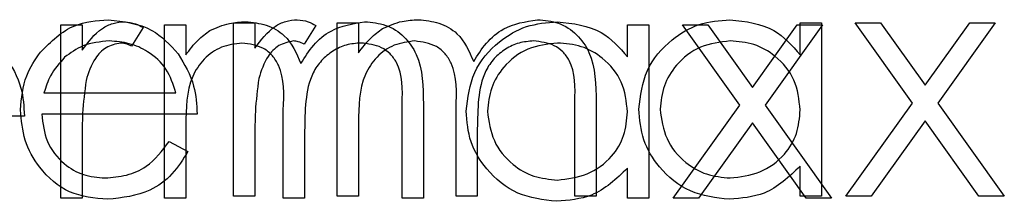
# Model space of a CAD drawing. Header units: inches. Extents: x 1802 to 2468, y -208 to -72.
# Tile 41 of 256: x 1820.264 to 1821.093, y -153.868 to -153.715. Entities that reach past the tile are written whole.
import ezdxf

# ---------------------------------------------------------------- set-up
doc = ezdxf.new("R2010")
doc.units = ezdxf.units.IN
doc.header["$LTSCALE"] = 0.5
doc.header["$MEASUREMENT"] = 0
doc.layers.add('DSS-M-S', color=53, linetype='Continuous')
doc.layers.add('DST-M-S', color=53, linetype='Continuous')

msp = doc.modelspace()

# ---------------------------------------------------------------- linework, layer by layer
at = {"layer": 'DSS-M-S', "linetype": 'Continuous', "lineweight": 25}
for p, q in [((1820.29913, -153.71962), (1820.31708, -153.71962)), ((1820.29913, -153.86577), (1820.29913, -153.71962)), ((1820.31708, -153.71962), (1820.31708, -153.74113)), ((1820.38631, -153.71962), (1820.40426, -153.71962)), ((1820.38631, -153.86577), (1820.38631, -153.71962)), ((1820.40426, -153.71962), (1820.40426, -153.74502)), ((1820.77605, -153.71962), (1820.794, -153.71962)), ((1820.77605, -153.74666), (1820.77605, -153.71962)), ((1820.794, -153.71962), (1820.794, -153.86577)), ((1820.82221, -153.71962), (1820.84356, -153.71962)), ((1820.87053, -153.78729), (1820.82221, -153.71962)), ((1820.84356, -153.71962), (1820.88118, -153.77234)), ((1820.88118, -153.77234), (1820.9188, -153.71962)), ((1820.94016, -153.71962), (1820.89188, -153.78729)), ((1820.9188, -153.71962), (1820.94016, -153.71962)), ((1820.36836, -153.72206), (1820.35851, -153.73761)), ((1820.58631, -153.86577), (1820.58631, -153.78652)), ((1820.60426, -153.7866), (1820.60426, -153.86577)), ((1820.48631, -153.86577), (1820.48631, -153.79145)), ((1820.81452, -153.86577), (1820.87053, -153.78729)), ((1820.89188, -153.78729), (1820.94785, -153.86577)), ((1820.26836, -153.79654), (1820.13759, -153.79654)), ((1820.88118, -153.80227), (1820.83587, -153.86577)), ((1820.92649, -153.86577), (1820.88118, -153.80227)), ((1820.40426, -153.80427), (1820.40426, -153.86577)), ((1820.50426, -153.80892), (1820.50426, -153.86577)), ((1820.31708, -153.81665), (1820.31708, -153.86577)), ((1820.77605, -153.86577), (1820.77605, -153.84049)), ((1820.31708, -153.86577), (1820.29913, -153.86577)), ((1820.40426, -153.86577), (1820.38631, -153.86577)), ((1820.50426, -153.86577), (1820.48631, -153.86577)), ((1820.60426, -153.86577), (1820.58631, -153.86577)), ((1820.794, -153.86577), (1820.77605, -153.86577)), ((1820.83587, -153.86577), (1820.81452, -153.86577)), ((1820.94785, -153.86577), (1820.92649, -153.86577))]:
    msp.add_line(p, q, dxfattribs=at)
for points, knots in [([(1820.31708, -153.74113), (1820.3221, -153.73427), (1820.3291, -153.72469), (1820.34284, -153.71794), (1820.34944, -153.71735), (1820.35274, -153.71705)], [0, 0, 0, 0, 0.558788, 0.779481, 1, 1, 1, 1]), ([(1820.35274, -153.71705), (1820.35584, -153.71742), (1820.36139, -153.71809), (1820.36623, -153.72085), (1820.36836, -153.72206)], [0, 0, 0, 0, 0.5592431, 1, 1, 1, 1]), ([(1820.42453, -153.72447), (1820.42992, -153.72209), (1820.43956, -153.71785), (1820.45004, -153.7173), (1820.45466, -153.71705)], [0, 0, 0, 0, 0.559743, 1, 1, 1, 1]), ([(1820.45466, -153.71705), (1820.4605, -153.71765), (1820.47218, -153.71885), (1820.49127, -153.72956), (1820.49742, -153.74372), (1820.50117, -153.75235)], [0, 0, 0, 0, 0.280809, 0.561507, 1, 1, 1, 1]), ([(1820.50117, -153.75235), (1820.50449, -153.747), (1820.51113, -153.73631), (1820.52869, -153.72129), (1820.5449, -153.71866), (1820.55478, -153.71705)], [0, 0, 0, 0, 0.281263, 0.562094, 1, 1, 1, 1]), ([(1820.55478, -153.71705), (1820.56084, -153.71761), (1820.57297, -153.71871), (1820.58874, -153.72886), (1820.60379, -153.7512), (1820.60407, -153.772), (1820.60426, -153.7866)], [0, 0, 0, 0, 0.186885, 0.373579, 0.560268, 1, 1, 1, 1]), ([(1820.64016, -153.79229), (1820.64155, -153.78109), (1820.64433, -153.75868), (1820.6655, -153.7343), (1820.69051, -153.71931), (1820.70811, -153.71781), (1820.71692, -153.71705)], [0, 0, 0, 0, 0.279413, 0.559191, 0.779548, 1, 1, 1, 1]), ([(1820.71692, -153.71705), (1820.73011, -153.71855), (1820.7537, -153.72122), (1820.76921, -153.73888), (1820.77605, -153.74666)], [0, 0, 0, 0, 0.559062, 1, 1, 1, 1]), ([(1820.40426, -153.74502), (1820.4075, -153.74063), (1820.41328, -153.7328), (1820.4211, -153.72701), (1820.42453, -153.72447)], [0, 0, 0, 0, 0.560148, 1, 1, 1, 1]), ([(1820.34933, -153.735), (1820.3451, -153.73592), (1820.33662, -153.73777), (1820.32573, -153.74954), (1820.32235, -153.76006), (1820.32028, -153.76649)], [0, 0, 0, 0, 0.278336, 0.558768, 1, 1, 1, 1]), ([(1820.35851, -153.73761), (1820.35687, -153.73685), (1820.35394, -153.73549), (1820.35074, -153.73515), (1820.34933, -153.735)], [0, 0, 0, 0, 0.5603957, 1, 1, 1, 1]), ([(1820.45153, -153.735), (1820.44564, -153.73575), (1820.43385, -153.73724), (1820.41902, -153.74787), (1820.40458, -153.76972), (1820.40439, -153.79002), (1820.40426, -153.80427)], [0, 0, 0, 0, 0.186544, 0.37335, 0.56013, 1, 1, 1, 1]), ([(1820.48631, -153.79145), (1820.48686, -153.77832), (1820.48754, -153.7619), (1820.47753, -153.74541), (1820.46754, -153.73712), (1820.45793, -153.73585), (1820.45153, -153.735)], [0, 0, 0, 0, 0.500537, 0.625897, 0.751368, 1, 1, 1, 1]), ([(1820.55165, -153.735), (1820.5475, -153.73532), (1820.53918, -153.73597), (1820.52776, -153.74145), (1820.5181, -153.74942), (1820.50859, -153.76328), (1820.50464, -153.78415), (1820.50439, -153.80065), (1820.50426, -153.80892)], [0, 0, 0, 0, 0.1249882, 0.2500048, 0.3751001, 0.5001999, 0.7494316, 1, 1, 1, 1]), ([(1820.58631, -153.78652), (1820.58672, -153.77407), (1820.58724, -153.75849), (1820.57649, -153.74388), (1820.56672, -153.73668), (1820.55767, -153.73567), (1820.55165, -153.735)], [0, 0, 0, 0, 0.499445, 0.624933, 0.750561, 1, 1, 1, 1]), ([(1820.71716, -153.735), (1820.70859, -153.736), (1820.69146, -153.738), (1820.67199, -153.75323), (1820.66029, -153.77233), (1820.65883, -153.78577), (1820.65811, -153.79249)], [0, 0, 0, 0, 0.279767, 0.559291, 0.779719, 1, 1, 1, 1]), ([(1820.77605, -153.79302), (1820.7751, -153.78435), (1820.77318, -153.76702), (1820.75702, -153.74795), (1820.73755, -153.73662), (1820.72396, -153.73554), (1820.71716, -153.735)], [0, 0, 0, 0, 0.27966, 0.55921, 0.779487, 1, 1, 1, 1]), ([(1820.25246, -153.74582), (1820.25766, -153.75461), (1820.26698, -153.77035), (1820.26794, -153.78852), (1820.26836, -153.79654)], [0, 0, 0, 0, 0.558897, 1, 1, 1, 1]), ([(1820.32028, -153.76649), (1820.3191, -153.77582), (1820.31699, -153.79247), (1820.31705, -153.80926), (1820.31708, -153.81665)], [0, 0, 0, 0, 0.559636, 1, 1, 1, 1]), ([(1820.71636, -153.86834), (1820.70513, -153.86702), (1820.68265, -153.86439), (1820.65779, -153.84372), (1820.64243, -153.81878), (1820.64091, -153.80113), (1820.64016, -153.79229)], [0, 0, 0, 0, 0.2795734, 0.559333, 0.7795891, 1, 1, 1, 1]), ([(1820.65811, -153.79249), (1820.65932, -153.80103), (1820.66174, -153.8181), (1820.67748, -153.83716), (1820.69682, -153.84842), (1820.71027, -153.84973), (1820.717, -153.85039)], [0, 0, 0, 0, 0.2794286, 0.5591463, 0.7795701, 1, 1, 1, 1]), ([(1820.717, -153.85039), (1820.72557, -153.84935), (1820.7427, -153.84729), (1820.76267, -153.83262), (1820.77429, -153.81328), (1820.77547, -153.79977), (1820.77605, -153.79302)], [0, 0, 0, 0, 0.279822, 0.559387, 0.779603, 1, 1, 1, 1]), ([(1820.77605, -153.84049), (1820.76658, -153.84948), (1820.74964, -153.86558), (1820.72655, -153.86749), (1820.71636, -153.86834)], [0, 0, 0, 0, 0.558763, 1, 1, 1, 1])]:
    msp.add_open_spline(points, degree=3, knots=knots, dxfattribs=at)
at = {"layer": 'DST-M-S', "linetype": 'Continuous', "lineweight": 25}
for p, q in [((1820.44451, -153.71792), (1820.46246, -153.71792)), ((1820.44451, -153.86407), (1820.44451, -153.71792)), ((1820.46246, -153.71792), (1820.46246, -153.73943)), ((1820.51375, -153.72036), (1820.50389, -153.7359)), ((1820.53169, -153.71792), (1820.54964, -153.71792)), ((1820.53169, -153.86407), (1820.53169, -153.71792)), ((1820.54964, -153.71792), (1820.54964, -153.74332)), ((1820.92144, -153.71792), (1820.93939, -153.71792)), ((1820.92144, -153.74496), (1820.92144, -153.71792)), ((1820.93939, -153.71792), (1820.93939, -153.86407)), ((1820.96759, -153.71792), (1820.98895, -153.71792)), ((1821.01591, -153.78558), (1820.96759, -153.71792)), ((1820.98895, -153.71792), (1821.02657, -153.77064)), ((1821.02657, -153.77064), (1821.06419, -153.71792)), ((1821.08554, -153.71792), (1821.03726, -153.78558)), ((1821.06419, -153.71792), (1821.08554, -153.71792)), ((1820.28486, -153.77689), (1820.3958, -153.77689)), ((1820.73169, -153.86407), (1820.73169, -153.78482)), ((1820.74964, -153.7849), (1820.74964, -153.86407)), ((1820.9599, -153.86407), (1821.01591, -153.78558)), ((1821.03726, -153.78558), (1821.09323, -153.86407)), ((1820.41375, -153.79484), (1820.28298, -153.79484)), ((1820.63169, -153.86407), (1820.63169, -153.78975)), ((1820.54964, -153.80257), (1820.54964, -153.86407)), ((1821.02657, -153.80057), (1820.98125, -153.86407)), ((1821.07188, -153.86407), (1821.02657, -153.80057)), ((1820.64964, -153.80722), (1820.64964, -153.86407)), ((1820.39011, -153.81792), (1820.40605, -153.82629)), ((1820.46246, -153.81495), (1820.46246, -153.86407)), ((1820.92144, -153.86407), (1820.92144, -153.83879)), ((1820.46246, -153.86407), (1820.44451, -153.86407)), ((1820.54964, -153.86407), (1820.53169, -153.86407)), ((1820.64964, -153.86407), (1820.63169, -153.86407)), ((1820.74964, -153.86407), (1820.73169, -153.86407)), ((1820.93939, -153.86407), (1820.92144, -153.86407)), ((1820.98125, -153.86407), (1820.9599, -153.86407)), ((1821.09323, -153.86407), (1821.07188, -153.86407))]:
    msp.add_line(p, q, dxfattribs=at)
for points, knots in [([(1820.28185, -153.7426), (1820.29083, -153.73376), (1820.30689, -153.71795), (1820.32916, -153.71615), (1820.33899, -153.71535)], [0, 0, 0, 0, 0.558577, 1, 1, 1, 1]), ([(1820.33899, -153.71535), (1820.35198, -153.71686), (1820.37522, -153.71955), (1820.39092, -153.7366), (1820.39784, -153.74412)], [0, 0, 0, 0, 0.558919, 1, 1, 1, 1]), ([(1820.46246, -153.73943), (1820.46748, -153.73257), (1820.47449, -153.72299), (1820.48823, -153.71624), (1820.49482, -153.71565), (1820.49812, -153.71535)], [0, 0, 0, 0, 0.558788, 0.779481, 1, 1, 1, 1]), ([(1820.49812, -153.71535), (1820.50122, -153.71572), (1820.50677, -153.71638), (1820.51161, -153.71914), (1820.51375, -153.72036)], [0, 0, 0, 0, 0.559243, 1, 1, 1, 1]), ([(1820.56992, -153.72276), (1820.57531, -153.72039), (1820.58494, -153.71614), (1820.59543, -153.71559), (1820.60004, -153.71535)], [0, 0, 0, 0, 0.5597433, 1, 1, 1, 1]), ([(1820.60004, -153.71535), (1820.60588, -153.71595), (1820.61756, -153.71715), (1820.63665, -153.72786), (1820.64281, -153.74202), (1820.64656, -153.75065)], [0, 0, 0, 0, 0.280809, 0.561507, 1, 1, 1, 1]), ([(1820.64656, -153.75065), (1820.64988, -153.7453), (1820.65651, -153.73461), (1820.67408, -153.71959), (1820.69029, -153.71696), (1820.70016, -153.71535)], [0, 0, 0, 0, 0.281263, 0.562094, 1, 1, 1, 1]), ([(1820.70016, -153.71535), (1820.70623, -153.7159), (1820.71835, -153.71701), (1820.73412, -153.72716), (1820.74918, -153.7495), (1820.74945, -153.7703), (1820.74964, -153.7849)], [0, 0, 0, 0, 0.1868853, 0.373579, 0.5602676, 1, 1, 1, 1]), ([(1820.78554, -153.79059), (1820.78693, -153.77939), (1820.78971, -153.75698), (1820.81088, -153.7326), (1820.83589, -153.71761), (1820.8535, -153.7161), (1820.8623, -153.71535)], [0, 0, 0, 0, 0.279413, 0.559191, 0.779548, 1, 1, 1, 1]), ([(1820.8623, -153.71535), (1820.87549, -153.71684), (1820.89909, -153.71952), (1820.9146, -153.73717), (1820.92144, -153.74496)], [0, 0, 0, 0, 0.559062, 1, 1, 1, 1]), ([(1820.54964, -153.74332), (1820.55288, -153.73893), (1820.55867, -153.73109), (1820.56648, -153.72531), (1820.56992, -153.72276)], [0, 0, 0, 0, 0.560148, 1, 1, 1, 1]), ([(1820.33991, -153.7333), (1820.33215, -153.73397), (1820.31829, -153.73518), (1820.30715, -153.74339), (1820.30225, -153.747)], [0, 0, 0, 0, 0.559458, 1, 1, 1, 1]), ([(1820.3958, -153.77689), (1820.3936, -153.76997), (1820.38922, -153.75615), (1820.37387, -153.74224), (1820.35685, -153.73463), (1820.34555, -153.73374), (1820.33991, -153.7333)], [0, 0, 0, 0, 0.2801382, 0.5591944, 0.7795977, 1, 1, 1, 1]), ([(1820.49472, -153.7333), (1820.49049, -153.73422), (1820.482, -153.73607), (1820.47112, -153.74784), (1820.46774, -153.75836), (1820.46567, -153.76479)], [0, 0, 0, 0, 0.278336, 0.558768, 1, 1, 1, 1]), ([(1820.50389, -153.7359), (1820.50225, -153.73514), (1820.49932, -153.73379), (1820.49612, -153.73345), (1820.49472, -153.7333)], [0, 0, 0, 0, 0.560396, 1, 1, 1, 1]), ([(1820.59692, -153.7333), (1820.59103, -153.73405), (1820.57924, -153.73554), (1820.56441, -153.74617), (1820.54996, -153.76802), (1820.54977, -153.78832), (1820.54964, -153.80257)], [0, 0, 0, 0, 0.186544, 0.37335, 0.56013, 1, 1, 1, 1]), ([(1820.63169, -153.78975), (1820.63224, -153.77662), (1820.63292, -153.7602), (1820.62291, -153.7437), (1820.61293, -153.73542), (1820.60331, -153.73414), (1820.59692, -153.7333)], [0, 0, 0, 0, 0.500537, 0.625897, 0.751368, 1, 1, 1, 1]), ([(1820.69704, -153.7333), (1820.69288, -153.73362), (1820.68457, -153.73427), (1820.67314, -153.73974), (1820.66349, -153.74772), (1820.65398, -153.76158), (1820.65002, -153.78245), (1820.64977, -153.79895), (1820.64964, -153.80722)], [0, 0, 0, 0, 0.124988, 0.250005, 0.3751, 0.5002, 0.749432, 1, 1, 1, 1]), ([(1820.73169, -153.78482), (1820.73211, -153.77237), (1820.73262, -153.75679), (1820.72187, -153.74218), (1820.7121, -153.73498), (1820.70305, -153.73397), (1820.69704, -153.7333)], [0, 0, 0, 0, 0.4994454, 0.6249333, 0.750561, 1, 1, 1, 1]), ([(1820.86254, -153.7333), (1820.85397, -153.7343), (1820.83684, -153.73629), (1820.81737, -153.75153), (1820.80568, -153.77063), (1820.80422, -153.78407), (1820.80349, -153.79079)], [0, 0, 0, 0, 0.279767, 0.559291, 0.779719, 1, 1, 1, 1]), ([(1820.92144, -153.79131), (1820.92048, -153.78265), (1820.91856, -153.76532), (1820.90241, -153.74625), (1820.88294, -153.73491), (1820.86934, -153.73384), (1820.86254, -153.7333)], [0, 0, 0, 0, 0.27966, 0.55921, 0.779487, 1, 1, 1, 1]), ([(1820.26503, -153.79139), (1820.26592, -153.78147), (1820.26751, -153.76372), (1820.27747, -153.74906), (1820.28185, -153.7426)], [0, 0, 0, 0, 0.559427, 1, 1, 1, 1]), ([(1820.39784, -153.74412), (1820.40305, -153.75291), (1820.41236, -153.76864), (1820.41332, -153.78682), (1820.41375, -153.79484)], [0, 0, 0, 0, 0.558897, 1, 1, 1, 1]), ([(1820.30225, -153.747), (1820.29788, -153.75194), (1820.29008, -153.76078), (1820.28646, -153.77196), (1820.28486, -153.77689)], [0, 0, 0, 0, 0.558795, 1, 1, 1, 1]), ([(1820.46567, -153.76479), (1820.46449, -153.77411), (1820.46238, -153.79077), (1820.46244, -153.80756), (1820.46246, -153.81495)], [0, 0, 0, 0, 0.559636, 1, 1, 1, 1]), ([(1820.33855, -153.86663), (1820.32743, -153.86563), (1820.30522, -153.86364), (1820.28132, -153.8423), (1820.26742, -153.81733), (1820.26583, -153.80004), (1820.26503, -153.79139)], [0, 0, 0, 0, 0.279885, 0.558859, 0.779462, 1, 1, 1, 1]), ([(1820.28298, -153.79484), (1820.2839, -153.80276), (1820.28573, -153.81858), (1820.29988, -153.83649), (1820.31762, -153.84716), (1820.33007, -153.84817), (1820.3363, -153.84868)], [0, 0, 0, 0, 0.279963, 0.559359, 0.779526, 1, 1, 1, 1]), ([(1820.86174, -153.86663), (1820.85051, -153.86532), (1820.82804, -153.86269), (1820.80318, -153.84202), (1820.78782, -153.81708), (1820.7863, -153.79942), (1820.78554, -153.79059)], [0, 0, 0, 0, 0.279573, 0.559333, 0.779589, 1, 1, 1, 1]), ([(1820.80349, -153.79079), (1820.8047, -153.79933), (1820.80712, -153.8164), (1820.82286, -153.83546), (1820.8422, -153.84672), (1820.85566, -153.84803), (1820.86238, -153.84868)], [0, 0, 0, 0, 0.279429, 0.559146, 0.77957, 1, 1, 1, 1]), ([(1820.86238, -153.84868), (1820.87095, -153.84765), (1820.88808, -153.84559), (1820.90805, -153.83092), (1820.91968, -153.81158), (1820.92085, -153.79807), (1820.92144, -153.79131)], [0, 0, 0, 0, 0.279822, 0.559387, 0.779603, 1, 1, 1, 1]), ([(1820.3363, -153.84868), (1820.34234, -153.84818), (1820.35443, -153.84716), (1820.37495, -153.83844), (1820.38436, -153.82569), (1820.39011, -153.81792)], [0, 0, 0, 0, 0.280534, 0.560966, 1, 1, 1, 1]), ([(1820.40605, -153.82629), (1820.40197, -153.8329), (1820.39382, -153.84612), (1820.37083, -153.8631), (1820.35078, -153.86529), (1820.33855, -153.86663)], [0, 0, 0, 0, 0.280919, 0.561407, 1, 1, 1, 1]), ([(1820.92144, -153.83879), (1820.91197, -153.84778), (1820.89502, -153.86387), (1820.87193, -153.86579), (1820.86174, -153.86663)], [0, 0, 0, 0, 0.558763, 1, 1, 1, 1])]:
    msp.add_open_spline(points, degree=3, knots=knots, dxfattribs=at)

doc.saveas('drawing.dxf')
